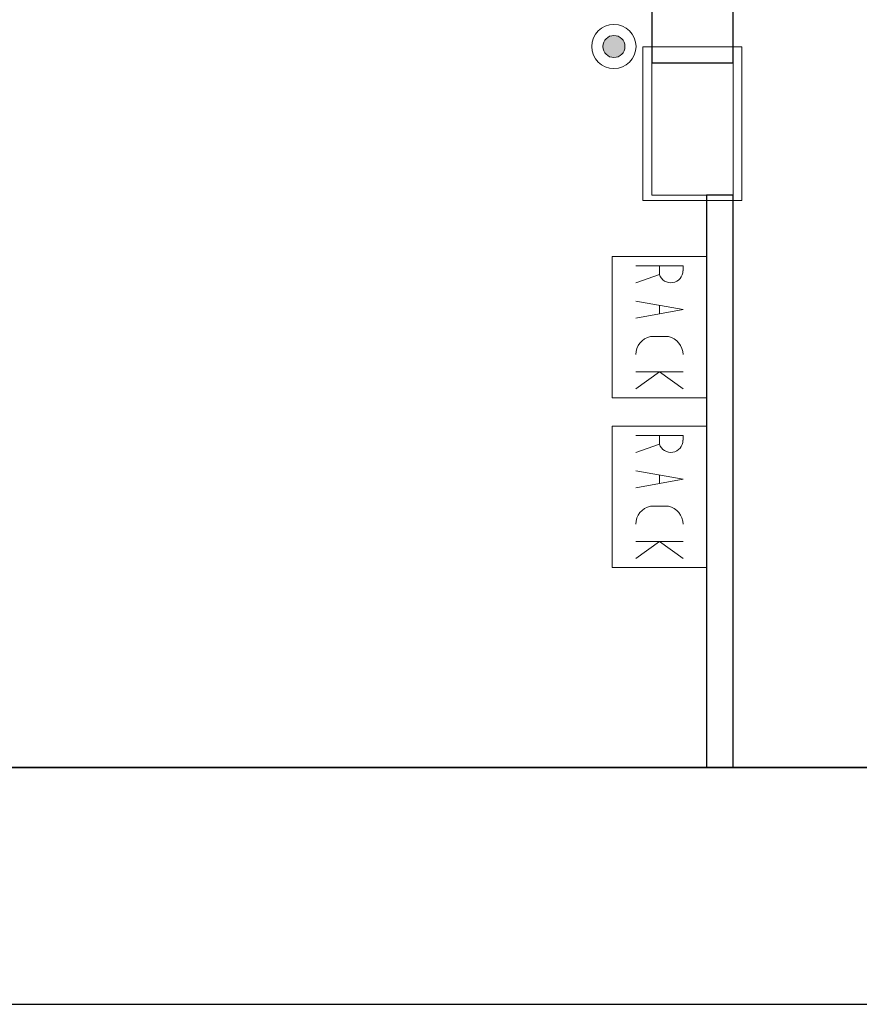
# Model space of a CAD drawing. Header units: metres. Extents: x 391.1 to 427.5, y 12.7 to 28.4.
# Tile 75 of 241: x 412.3 to 417.1, y 12.8 to 18.4. Entities that reach past the tile are written whole.
import ezdxf

# ---------------------------------------------------------------- set-up
doc = ezdxf.new("R2010")
doc.units = ezdxf.units.M
doc.layers.add('01_SUELOS', color=7, linetype='Continuous', lineweight=25, true_color=0x007f00)
for name, color, linetype, lineweight in [('A-COLS-____-MCUT', 7, 'Continuous', 18), ('A-COLS-____-OTLN', 7, 'Continuous', 18), ('A-DETL-____-MBND', 7, 'Continuous', 18), ('A-DETL-GENF-OTLN', 7, 'Continuous', 18), ('A-WALL-____-MCUT', 7, 'Continuous', 25), ('A-WALL-____-OTLN', 7, 'Continuous', 25)]:
    doc.layers.add(name, color=color, linetype=linetype, lineweight=lineweight)

# ---------------------------------------------------------------- blocks, each defined once
blk = doc.blocks.new('Family - LONDR55-XX_ZZ-ARQ-CAA-M3D-Londres55-151093-01_TEL_PS1')
at = {"layer": '01_SUELOS', "color": 9, "true_color": 0xaad4aa}
for p, q in [((0, 0), (26.635, 0)), ((26.635, 0), (0, 0))]:
    blk.add_line(p, q, dxfattribs=at)
blk = doc.blocks.new('Family - Pilar PS-2-151140-01_TEL_PS1')
at = {"layer": 'A-DETL-____-MBND', "color": 253, "true_color": 0xaaaaaa}
for p, q in [((0, 0.87), (0, 0)), ((0, 0), (0, 0.87)), ((0.56, 0.87), (0, 0.87)), ((0, 0.87), (0.56, 0.87)), ((0.56, 0), (0.56, 0.87)), ((0.56, 0.87), (0.56, 0)), ((0, 0), (0.56, 0)), ((0.56, 0), (0, 0))]:
    blk.add_line(p, q, dxfattribs=at)
blk = doc.blocks.new('Family - Mur PS-2-151177-01_TEL_PS1')
at = {"layer": 'A-DETL-____-MBND', "color": 253, "true_color": 0xaaaaaa}
for p, q in [((31.836, 1.34), (0, 1.34)), ((0, 1.34), (31.836, 1.34)), ((-0.95, 0), (31.5586, 0)), ((0, 0), (31.5586, 0)), ((31.5586, 0), (0, 0))]:
    blk.add_line(p, q, dxfattribs=at)
blk = doc.blocks.new('Family - Mur PS-1-153352-01_TEL_PS1')
at = {"layer": 'A-WALL-____-MCUT', "color": 253, "true_color": 0xaaaaaa}
for p, q in [((16.935, 1.34), (0, 1.34)), ((0, 0), (16.935, 0))]:
    blk.add_line(p, q, dxfattribs=at)
at = {"layer": 'A-WALL-____-OTLN', "color": 253, "true_color": 0xaaaaaa}
for p, q in [((16.935, 1.34), (0, 1.34)), ((0, 0), (16.935, 0))]:
    blk.add_line(p, q, dxfattribs=at)
at = {"layer": 'A-WALL-____-OTLN', "color": 253, "lineweight": 18, "true_color": 0xaaaaaa}
blk.add_line((0, 0), (16.935, 0), dxfattribs=at)
blk = doc.blocks.new('Family - Pilar PS-1-153391-01_TEL_PS1')
at = {"layer": 'A-COLS-____-MCUT', "color": 253, "true_color": 0xaaaaaa}
for p, q in [((0.46, 0.75), (0, 0.75)), ((0, 0.75), (0, 0)), ((0.46, 0), (0.46, 0.75)), ((0, 0), (0.46, 0))]:
    blk.add_line(p, q, dxfattribs=at)
at = {"layer": 'A-COLS-____-OTLN', "color": 253, "true_color": 0xaaaaaa}
for p, q in [((0.46, 0.75), (0, 0.75)), ((0, 0.75), (0, 0)), ((0.46, 0), (0.46, 0.75)), ((0, 0), (0.46, 0))]:
    blk.add_line(p, q, dxfattribs=at)
blk = doc.blocks.new('Family - Evans P-1-153478-01_TEL_PS1')
at = {"layer": 'A-WALL-____-MCUT', "color": 253, "true_color": 0xaaaaaa}
for p, q in [((3.2397, 0.15), (0, 0.15)), ((0, 0.15), (0, 0)), ((3.2397, 0), (3.2397, 0.15)), ((0, 0), (3.2397, 0))]:
    blk.add_line(p, q, dxfattribs=at)
at = {"layer": 'A-WALL-____-OTLN', "color": 253, "true_color": 0xaaaaaa}
for p, q in [((3.2397, 0.15), (0, 0.15)), ((0, 0.15), (0, 0)), ((3.2397, 0), (3.2397, 0.15)), ((0, 0), (3.2397, 0))]:
    blk.add_line(p, q, dxfattribs=at)
at = {"layer": 'A-WALL-____-OTLN', "color": 253, "lineweight": 18, "true_color": 0xaaaaaa}
blk.add_line((0, 0), (3.2397, 0), dxfattribs=at)
blk = doc.blocks.new('Family - Evans P-1-153546-01_TEL_PS1')
at = {"layer": 'A-WALL-____-MCUT', "color": 253, "true_color": 0xaaaaaa}
for p, q in [((0.3104, 0.46), (0, 0.46)), ((0, 0.46), (0, 0)), ((0.3104, 0), (0.3104, 0.46)), ((0, 0), (0.3104, 0))]:
    blk.add_line(p, q, dxfattribs=at)
at = {"layer": 'A-WALL-____-OTLN', "color": 253, "true_color": 0xaaaaaa}
for p, q in [((0.3104, 0.46), (0, 0.46)), ((0, 0.46), (0, 0)), ((0.3104, 0), (0.3104, 0.46)), ((0, 0), (0.3104, 0))]:
    blk.add_line(p, q, dxfattribs=at)
at = {"layer": 'A-WALL-____-OTLN', "color": 253, "lineweight": 18, "true_color": 0xaaaaaa}
blk.add_line((0, 0), (0.3104, 0), dxfattribs=at)
blk = doc.blocks.new('LONDR55-XX_ZZ-ARQ-CAA-M3D-Londres55_ifc-1-01_TEL_PS1')
at = {"layer": '01_SUELOS', "color": 253, "lineweight": 18, "true_color": 0xaaaaaa}
blk.add_blockref('Family - LONDR55-XX_ZZ-ARQ-CAA-M3D-Londres55-151093-01_TEL_PS1', (392.0964, 14.1807), dxfattribs=at)
at = {"layer": 'A-COLS-____-OTLN', "color": 253, "lineweight": 18, "true_color": 0xaaaaaa}
for name, p in [('Family - Pilar PS-2-151140-01_TEL_PS1', (415.8564, 17.3907)), ('Family - Pilar PS-1-153391-01_TEL_PS1', (415.9064, 17.4203))]:
    blk.add_blockref(name, p, dxfattribs=at)
at = {"layer": 'A-WALL-____-OTLN', "color": 253, "lineweight": 18, "true_color": 0xaaaaaa, "rotation": 90}
for name, p in [('Family - Evans P-1-153546-01_TEL_PS1', (416.3664, 18.1703)), ('Family - Evans P-1-153478-01_TEL_PS1', (416.3664, 14.1806))]:
    blk.add_blockref(name, p, dxfattribs=at)
at = {"layer": 'A-WALL-____-OTLN', "color": 253, "lineweight": 18, "true_color": 0xaaaaaa}
for name, p in [('Family - Mur PS-2-151177-01_TEL_PS1', (392.0997, 12.8406)), ('Family - Mur PS-1-153352-01_TEL_PS1', (400.7564, 12.8406))]:
    blk.add_blockref(name, p, dxfattribs=at)
blk = doc.blocks.new('ZYR_08_03_01 Camera Domo - 01 Camara DOMO 01-914285-01_TEL_PS1')
at = {"layer": 'A-DETL-GENF-OTLN', "true_color": 0xff00ff}
blk.add_hatch(color=6, dxfattribs=at).paths.add_polyline_path([(0, -0.0625), (0.0162, -0.0604), (0.0313, -0.0541), (0.0442, -0.0442), (0.0541, -0.0312), (0.0604, -0.0162), (0.0625, 0), (0.0604, 0.0162), (0.0541, 0.0313), (0.0442, 0.0442), (0.0313, 0.0541), (0.0162, 0.0604), (0, 0.0625), (-0.0162, 0.0604), (-0.0312, 0.0541), (-0.0442, 0.0442), (-0.0541, 0.0313), (-0.0604, 0.0162), (-0.0625, 0), (-0.0604, -0.0162), (-0.0541, -0.0312), (-0.0442, -0.0442), (-0.0312, -0.0541), (-0.0162, -0.0604)])
at = {"layer": 'A-DETL-GENF-OTLN', "color": 6, "true_color": 0xff00ff}
for radius in [0.125, 0.0625]:
    blk.add_circle((0, 0), radius, dxfattribs=at)
for start, end in [(360, 180), (180, 360)]:
    blk.add_arc((0, 0), 0.0625, start, end, dxfattribs=at)
blk = doc.blocks.new('ZYR_08_01_01 RACK _Armari Petit_ - RACK PS1-753104-01_TEL_PS1')
at = {"layer": 'A-DETL-GENF-OTLN', "color": 6, "true_color": 0xff00ff}
for p, q in [((-0.4, 0), (0.4, 0)), ((-0.4, -0.5333), (-0.4, 0)), ((0.4, 0), (0.4, -0.5333)), ((-0.348, -0.1333), (-0.348, -0.4)), ((-0.348, -0.1333), (-0.3204, -0.1333)), ((-0.148, -0.4), (-0.1, -0.1333)), ((-0.1, -0.1333), (-0.052, -0.4)), ((0.252, -0.1333), (0.252, -0.4)), ((0.252, -0.2667), (0.348, -0.1333)), ((0.052, -0.3178), (0.052, -0.2155)), ((-0.348, -0.2667), (-0.2987, -0.2667)), ((-0.2987, -0.2667), (-0.252, -0.4)), ((-0.124, -0.2667), (-0.076, -0.2667)), ((0.252, -0.2667), (0.348, -0.4)), ((0.4, -0.5333), (-0.4, -0.5333))]:
    blk.add_line(p, q, dxfattribs=at)
for centre, radius, start, end in [((-0.3204, -0.2018), 0.0684, 288.5584, 90), ((0.1551, -0.2391), 0.1058, 90.29, 167.1133), ((0.1551, -0.2942), 0.1058, 192.8867, 269.71)]:
    blk.add_arc(centre, radius, start, end, dxfattribs=at)

msp = doc.modelspace()

# ---------------------------------------------------------------- block references
at = {"lineweight": 5}
msp.add_blockref('LONDR55-XX_ZZ-ARQ-CAA-M3D-Londres55_ifc-1-01_TEL_PS1', (0, 0), dxfattribs=at)
at = {"layer": 'A-DETL-GENF-OTLN', "color": 6, "true_color": 0xff00ff}
msp.add_blockref('ZYR_08_03_01 Camera Domo - 01 Camara DOMO 01-914285-01_TEL_PS1', (415.6922, 18.2622), dxfattribs=at)
at = {"layer": 'A-DETL-GENF-OTLN', "color": 6, "true_color": 0xff00ff, "rotation": 269.9999999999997}
for p in [(416.2164, 16.6727), (416.2164, 15.7127)]:
    msp.add_blockref('ZYR_08_01_01 RACK _Armari Petit_ - RACK PS1-753104-01_TEL_PS1', p, dxfattribs=at)

doc.saveas('drawing.dxf')
